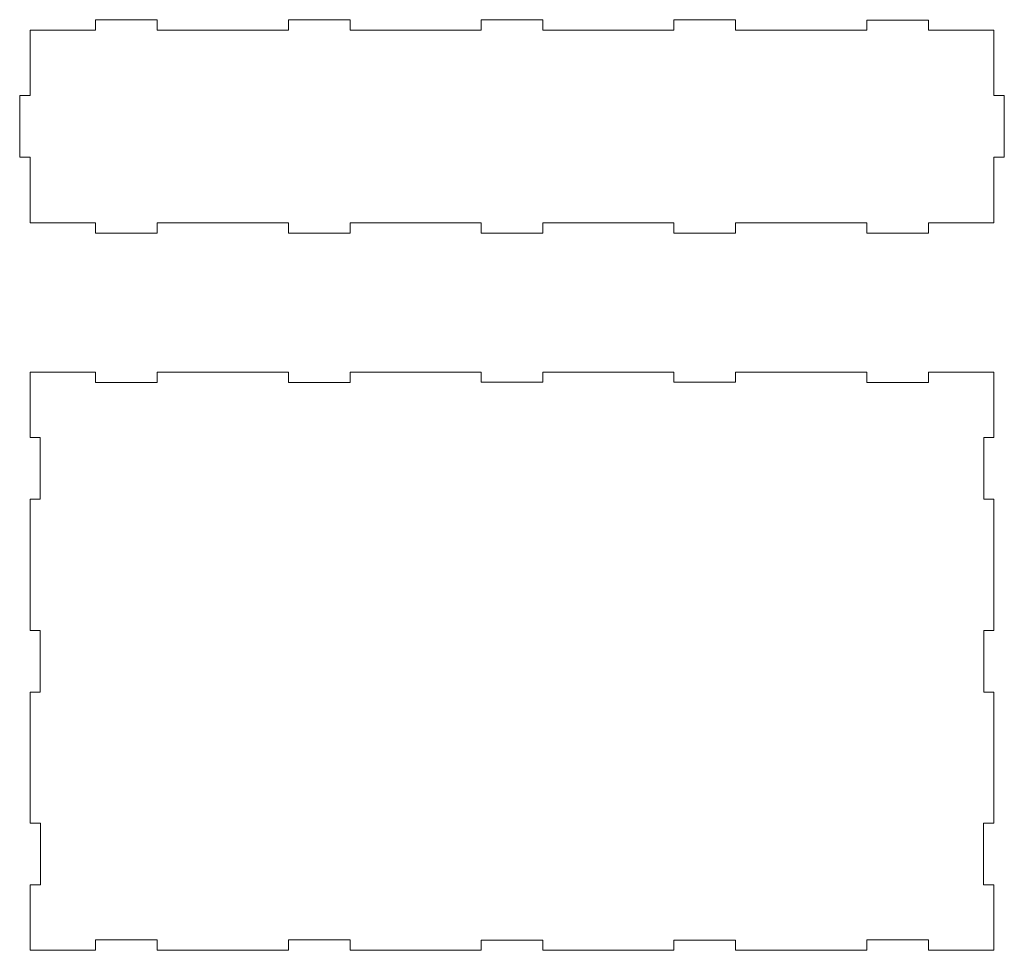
# Model space of a CAD drawing. Header units: millimetres. Extents: x -194 to 181, y 29 to 502.
# Tile 1 of 7: x -133 to 123, y 29 to 271. Entities that reach past the tile are written whole.
import ezdxf

# ---------------------------------------------------------------- set-up
doc = ezdxf.new("R2010")
doc.units = ezdxf.units.MM
doc.header["$MEASUREMENT"] = 0
doc.layers.add('Layer 1', color=7, linetype='Continuous')

msp = doc.modelspace()

# ---------------------------------------------------------------- linework, layer by layer
at = {"layer": 'Layer 1', "color": 250, "lineweight": 18}
for points, knots in [([(-112.9948, 268.1655), (-112.9948, 268.1655), (-112.9948, 270.8655), (-112.9948, 270.8655), (-112.9948, 270.8655), (-112.9948, 270.8655), (-96.9948, 270.8655), (-96.9948, 270.8655), (-96.9948, 270.8655), (-96.9948, 270.8655), (-96.9948, 268.1655), (-96.9948, 268.1655)], [0, 0, 0, 0, 0.25, 0.25, 0.25, 0.25, 0.5, 0.5, 0.5, 0.5, 1, 1, 1, 1]), ([(-62.9921, 268.1655), (-62.9921, 268.1655), (-62.9921, 270.8655), (-62.9921, 270.8655), (-62.9921, 270.8655), (-62.9921, 270.8655), (-46.9921, 270.8655), (-46.9921, 270.8655), (-46.9921, 270.8655), (-46.9921, 270.8655), (-46.9921, 268.1655), (-46.9921, 268.1655)], [0, 0, 0, 0, 0.25, 0.25, 0.25, 0.25, 0.5, 0.5, 0.5, 0.5, 1, 1, 1, 1]), ([(-12.9894, 268.1655), (-12.9894, 268.1655), (-12.9894, 270.7977), (-12.9894, 270.7977), (-12.9894, 270.7977), (-12.9894, 270.7977), (3.0106, 270.7977), (3.0106, 270.7977), (3.0106, 270.7977), (3.0106, 270.7977), (3.0106, 268.1655), (3.0106, 268.1655)], [0, 0, 0, 0, 0.25, 0.25, 0.25, 0.25, 0.5, 0.5, 0.5, 0.5, 1, 1, 1, 1]), ([(37.0133, 268.1655), (37.0133, 268.1655), (37.0133, 270.8308), (37.0133, 270.8308), (37.0133, 270.8308), (37.0133, 270.8308), (53.0133, 270.8308), (53.0133, 270.8308), (53.0133, 270.8308), (53.0133, 270.8308), (53.0133, 268.1655), (53.0133, 268.1655)], [0, 0, 0, 0, 0.25, 0.25, 0.25, 0.25, 0.5, 0.5, 0.5, 0.5, 1, 1, 1, 1]), ([(87.0268, 268.1655), (87.0268, 268.1655), (87.0268, 270.7655), (87.0268, 270.7655), (87.0268, 270.7655), (87.0268, 270.7655), (103.0268, 270.7655), (103.0268, 270.7655), (103.0268, 270.7655), (103.0268, 270.7655), (103.0268, 268.1655), (103.0268, 268.1655)], [0, 0, 0, 0, 0.25, 0.25, 0.25, 0.25, 0.5, 0.5, 0.5, 0.5, 1, 1, 1, 1]), ([(-112.9948, 268.1655), (-112.9948, 268.1655), (-129.9894, 268.1655), (-129.9894, 268.1655), (-129.9894, 268.1655), (-129.9894, 268.1655), (-129.9894, 251.1655), (-129.9894, 251.1655)], [0, 0, 0, 0, 0.33333333, 0.33333333, 0.33333333, 0.33333333, 1, 1, 1, 1]), ([(120.0106, 251.1654), (120.0106, 251.1654), (120.0106, 268.1655), (120.0106, 268.1655), (120.0106, 268.1655), (120.0106, 268.1655), (103.0268, 268.1655), (103.0268, 268.1655)], [0, 0, 0, 0, 0.33333333, 0.33333333, 0.33333333, 0.33333333, 1, 1, 1, 1]), ([(-129.9894, 235.1655), (-129.9894, 235.1655), (-132.6894, 235.1655), (-132.6894, 235.1655), (-132.6894, 235.1655), (-132.6894, 235.1655), (-132.6894, 251.1655), (-132.6894, 251.1655), (-132.6894, 251.1655), (-132.6894, 251.1655), (-129.9894, 251.1655), (-129.9894, 251.1655)], [0, 0, 0, 0, 0.25, 0.25, 0.25, 0.25, 0.5, 0.5, 0.5, 0.5, 1, 1, 1, 1]), ([(120.0106, 251.1654), (120.0106, 251.1654), (122.7106, 251.1654), (122.7106, 251.1654), (122.7106, 251.1654), (122.7106, 251.1654), (122.7106, 235.1654), (122.7106, 235.1654), (122.7106, 235.1654), (122.7106, 235.1654), (120.0106, 235.1654), (120.0106, 235.1654)], [0, 0, 0, 0, 0.25, 0.25, 0.25, 0.25, 0.5, 0.5, 0.5, 0.5, 1, 1, 1, 1]), ([(-129.9894, 235.1655), (-129.9894, 235.1655), (-129.9894, 218.1655), (-129.9894, 218.1655), (-129.9894, 218.1655), (-129.9894, 218.1655), (-112.9948, 218.1655), (-112.9948, 218.1655)], [0, 0, 0, 0, 0.33333333, 0.33333333, 0.33333333, 0.33333333, 1, 1, 1, 1]), ([(103.0268, 218.1655), (103.0268, 218.1655), (120.0106, 218.1655), (120.0106, 218.1655), (120.0106, 218.1655), (120.0106, 218.1655), (120.0106, 235.1654), (120.0106, 235.1654)], [0, 0, 0, 0, 0.33333333, 0.33333333, 0.33333333, 0.33333333, 1, 1, 1, 1]), ([(-96.9948, 218.1655), (-96.9948, 218.1655), (-96.9948, 215.4655), (-96.9948, 215.4655), (-96.9948, 215.4655), (-96.9948, 215.4655), (-112.9948, 215.4655), (-112.9948, 215.4655), (-112.9948, 215.4655), (-112.9948, 215.4655), (-112.9948, 218.1655), (-112.9948, 218.1655)], [0, 0, 0, 0, 0.25, 0.25, 0.25, 0.25, 0.5, 0.5, 0.5, 0.5, 1, 1, 1, 1]), ([(-46.9921, 218.1655), (-46.9921, 218.1655), (-46.9921, 215.4655), (-46.9921, 215.4655), (-46.9921, 215.4655), (-46.9921, 215.4655), (-62.9921, 215.4655), (-62.9921, 215.4655), (-62.9921, 215.4655), (-62.9921, 215.4655), (-62.9921, 218.1655), (-62.9921, 218.1655)], [0, 0, 0, 0, 0.25, 0.25, 0.25, 0.25, 0.5, 0.5, 0.5, 0.5, 1, 1, 1, 1]), ([(3.0106, 218.1655), (3.0106, 218.1655), (3.0106, 215.5308), (3.0106, 215.5308), (3.0106, 215.5308), (3.0106, 215.5308), (-12.9894, 215.5308), (-12.9894, 215.5308), (-12.9894, 215.5308), (-12.9894, 215.5308), (-12.9894, 218.1655), (-12.9894, 218.1655)], [0, 0, 0, 0, 0.25, 0.25, 0.25, 0.25, 0.5, 0.5, 0.5, 0.5, 1, 1, 1, 1]), ([(53.0133, 218.1655), (53.0133, 218.1655), (53.0133, 215.5308), (53.0133, 215.5308), (53.0133, 215.5308), (53.0133, 215.5308), (37.0133, 215.5308), (37.0133, 215.5308), (37.0133, 215.5308), (37.0133, 215.5308), (37.0133, 218.1655), (37.0133, 218.1655)], [0, 0, 0, 0, 0.25, 0.25, 0.25, 0.25, 0.5, 0.5, 0.5, 0.5, 1, 1, 1, 1]), ([(103.0268, 218.1655), (103.0268, 218.1655), (103.0268, 215.4655), (103.0268, 215.4655), (103.0268, 215.4655), (103.0268, 215.4655), (87.0268, 215.4655), (87.0268, 215.4655), (87.0268, 215.4655), (87.0268, 215.4655), (87.0268, 218.1655), (87.0268, 218.1655)], [0, 0, 0, 0, 0.25, 0.25, 0.25, 0.25, 0.5, 0.5, 0.5, 0.5, 1, 1, 1, 1]), ([(-129.984, 162.4597), (-129.984, 162.4597), (-129.984, 179.457), (-129.984, 179.457), (-129.984, 179.457), (-129.984, 179.457), (-112.9894, 179.457), (-112.9894, 179.457)], [0, 0, 0, 0, 0.33333333, 0.33333333, 0.33333333, 0.33333333, 1, 1, 1, 1]), ([(-96.9894, 179.457), (-96.9894, 179.457), (-96.9894, 176.757), (-96.9894, 176.757), (-96.9894, 176.757), (-96.9894, 176.757), (-112.9894, 176.757), (-112.9894, 176.757), (-112.9894, 176.757), (-112.9894, 176.757), (-112.9894, 179.457), (-112.9894, 179.457)], [0, 0, 0, 0, 0.25, 0.25, 0.25, 0.25, 0.5, 0.5, 0.5, 0.5, 1, 1, 1, 1]), ([(-46.9867, 179.457), (-46.9867, 179.457), (-46.9867, 176.757), (-46.9867, 176.757), (-46.9867, 176.757), (-46.9867, 176.757), (-62.9867, 176.757), (-62.9867, 176.757), (-62.9867, 176.757), (-62.9867, 176.757), (-62.9867, 179.457), (-62.9867, 179.457)], [0, 0, 0, 0, 0.25, 0.25, 0.25, 0.25, 0.5, 0.5, 0.5, 0.5, 1, 1, 1, 1]), ([(3.016, 179.457), (3.016, 179.457), (3.016, 176.8223), (3.016, 176.8223), (3.016, 176.8223), (3.016, 176.8223), (-12.984, 176.8223), (-12.984, 176.8223), (-12.984, 176.8223), (-12.984, 176.8223), (-12.984, 179.457), (-12.984, 179.457)], [0, 0, 0, 0, 0.25, 0.25, 0.25, 0.25, 0.5, 0.5, 0.5, 0.5, 1, 1, 1, 1]), ([(53.0187, 179.457), (53.0187, 179.457), (53.0187, 176.8223), (53.0187, 176.8223), (53.0187, 176.8223), (53.0187, 176.8223), (37.0187, 176.8223), (37.0187, 176.8223), (37.0187, 176.8223), (37.0187, 176.8223), (37.0187, 179.457), (37.0187, 179.457)], [0, 0, 0, 0, 0.25, 0.25, 0.25, 0.25, 0.5, 0.5, 0.5, 0.5, 1, 1, 1, 1]), ([(103.0322, 179.457), (103.0322, 179.457), (103.0322, 176.757), (103.0322, 176.757), (103.0322, 176.757), (103.0322, 176.757), (87.0322, 176.757), (87.0322, 176.757), (87.0322, 176.757), (87.0322, 176.757), (87.0322, 179.457), (87.0322, 179.457)], [0, 0, 0, 0, 0.25, 0.25, 0.25, 0.25, 0.5, 0.5, 0.5, 0.5, 1, 1, 1, 1]), ([(103.0268, 179.457), (103.0268, 179.457), (120.016, 179.457), (120.016, 179.457), (120.016, 179.457), (120.016, 179.457), (120.016, 162.4597), (120.016, 162.4597)], [0, 0, 0, 0, 0.33333333, 0.33333333, 0.33333333, 0.33333333, 1, 1, 1, 1]), ([(-129.9961, 162.4597), (-129.9961, 162.4597), (-127.3614, 162.4597), (-127.3614, 162.4597), (-127.3614, 162.4597), (-127.3614, 162.4597), (-127.3614, 146.4597), (-127.3614, 146.4597), (-127.3614, 146.4597), (-127.3614, 146.4597), (-129.9961, 146.4597), (-129.9961, 146.4597)], [0, 0, 0, 0, 0.25, 0.25, 0.25, 0.25, 0.5, 0.5, 0.5, 0.5, 1, 1, 1, 1]), ([(120.016, 162.4597), (120.016, 162.4597), (117.3813, 162.4597), (117.3813, 162.4597), (117.3813, 162.4597), (117.3813, 162.4597), (117.3813, 146.4597), (117.3813, 146.4597), (117.3813, 146.4597), (117.3813, 146.4597), (120.016, 146.4597), (120.016, 146.4597)], [0, 0, 0, 0, 0.25, 0.25, 0.25, 0.25, 0.5, 0.5, 0.5, 0.5, 1, 1, 1, 1]), ([(-129.9961, 112.457), (-129.9961, 112.457), (-127.3614, 112.457), (-127.3614, 112.457), (-127.3614, 112.457), (-127.3614, 112.457), (-127.3614, 96.457), (-127.3614, 96.457), (-127.3614, 96.457), (-127.3614, 96.457), (-129.9961, 96.457), (-129.9961, 96.457)], [0, 0, 0, 0, 0.25, 0.25, 0.25, 0.25, 0.5, 0.5, 0.5, 0.5, 1, 1, 1, 1]), ([(120.016, 112.457), (120.016, 112.457), (117.3813, 112.457), (117.3813, 112.457), (117.3813, 112.457), (117.3813, 112.457), (117.3813, 96.457), (117.3813, 96.457), (117.3813, 96.457), (117.3813, 96.457), (120.016, 96.457), (120.016, 96.457)], [0, 0, 0, 0, 0.25, 0.25, 0.25, 0.25, 0.5, 0.5, 0.5, 0.5, 1, 1, 1, 1]), ([(-129.9961, 62.4543), (-129.9961, 62.4543), (-127.2961, 62.4543), (-127.2961, 62.4543), (-127.2961, 62.4543), (-127.2961, 62.4543), (-127.2961, 46.4543), (-127.2961, 46.4543), (-127.2961, 46.4543), (-127.2961, 46.4543), (-129.9961, 46.4543), (-129.9961, 46.4543)], [0, 0, 0, 0, 0.25, 0.25, 0.25, 0.25, 0.5, 0.5, 0.5, 0.5, 1, 1, 1, 1]), ([(120.016, 62.4543), (120.016, 62.4543), (117.316, 62.4543), (117.316, 62.4543), (117.316, 62.4543), (117.316, 62.4543), (117.316, 46.4543), (117.316, 46.4543), (117.316, 46.4543), (117.316, 46.4543), (120.016, 46.4543), (120.016, 46.4543)], [0, 0, 0, 0, 0.25, 0.25, 0.25, 0.25, 0.5, 0.5, 0.5, 0.5, 1, 1, 1, 1]), ([(-112.9948, 29.457), (-112.9948, 29.457), (-129.984, 29.457), (-129.984, 29.457), (-129.984, 29.457), (-129.984, 29.457), (-129.984, 46.4543), (-129.984, 46.4543)], [0, 0, 0, 0, 0.33333333, 0.33333333, 0.33333333, 0.33333333, 1, 1, 1, 1]), ([(120.016, 46.4543), (120.016, 46.4543), (120.016, 29.457), (120.016, 29.457), (120.016, 29.457), (120.016, 29.457), (103.0268, 29.457), (103.0268, 29.457)], [0, 0, 0, 0, 0.33333333, 0.33333333, 0.33333333, 0.33333333, 1, 1, 1, 1]), ([(-96.9948, 29.457), (-96.9948, 29.457), (-96.9948, 32.157), (-96.9948, 32.157), (-96.9948, 32.157), (-96.9948, 32.157), (-112.9948, 32.157), (-112.9948, 32.157), (-112.9948, 32.157), (-112.9948, 32.157), (-112.9948, 29.457), (-112.9948, 29.457)], [0, 0, 0, 0, 0.25, 0.25, 0.25, 0.25, 0.5, 0.5, 0.5, 0.5, 1, 1, 1, 1]), ([(-46.9921, 29.457), (-46.9921, 29.457), (-46.9921, 32.157), (-46.9921, 32.157), (-46.9921, 32.157), (-46.9921, 32.157), (-62.9921, 32.157), (-62.9921, 32.157), (-62.9921, 32.157), (-62.9921, 32.157), (-62.9921, 29.457), (-62.9921, 29.457)], [0, 0, 0, 0, 0.25, 0.25, 0.25, 0.25, 0.5, 0.5, 0.5, 0.5, 1, 1, 1, 1]), ([(3.0106, 29.457), (3.0106, 29.457), (3.0106, 32.0917), (3.0106, 32.0917), (3.0106, 32.0917), (3.0106, 32.0917), (-12.9894, 32.0917), (-12.9894, 32.0917), (-12.9894, 32.0917), (-12.9894, 32.0917), (-12.9894, 29.457), (-12.9894, 29.457)], [0, 0, 0, 0, 0.25, 0.25, 0.25, 0.25, 0.5, 0.5, 0.5, 0.5, 1, 1, 1, 1]), ([(53.0133, 29.457), (53.0133, 29.457), (53.0133, 32.0917), (53.0133, 32.0917), (53.0133, 32.0917), (53.0133, 32.0917), (37.0133, 32.0917), (37.0133, 32.0917), (37.0133, 32.0917), (37.0133, 32.0917), (37.0133, 29.457), (37.0133, 29.457)], [0, 0, 0, 0, 0.25, 0.25, 0.25, 0.25, 0.5, 0.5, 0.5, 0.5, 1, 1, 1, 1]), ([(103.0268, 29.457), (103.0268, 29.457), (103.0268, 32.157), (103.0268, 32.157), (103.0268, 32.157), (103.0268, 32.157), (87.0268, 32.157), (87.0268, 32.157), (87.0268, 32.157), (87.0268, 32.157), (87.0268, 29.457), (87.0268, 29.457)], [0, 0, 0, 0, 0.25, 0.25, 0.25, 0.25, 0.5, 0.5, 0.5, 0.5, 1, 1, 1, 1])]:
    msp.add_open_spline(points, degree=3, knots=knots, dxfattribs=at)
for points in [[(-62.9921, 268.1655), (-62.9921, 268.1655), (-96.9948, 268.1655), (-96.9948, 268.1655)], [(-12.9894, 268.1655), (-12.9894, 268.1655), (-46.9921, 268.1655), (-46.9921, 268.1655)], [(37.0133, 268.1655), (37.0133, 268.1655), (3.0106, 268.1655), (3.0106, 268.1655)], [(87.0268, 268.1655), (87.0268, 268.1655), (53.0133, 268.1655), (53.0133, 268.1655)], [(-96.9948, 218.1655), (-96.9948, 218.1655), (-62.9921, 218.1655), (-62.9921, 218.1655)], [(-46.9921, 218.1655), (-46.9921, 218.1655), (-12.9894, 218.1655), (-12.9894, 218.1655)], [(3.0106, 218.1655), (3.0106, 218.1655), (37.0133, 218.1655), (37.0133, 218.1655)], [(53.0133, 218.1655), (53.0133, 218.1655), (87.0268, 218.1655), (87.0268, 218.1655)], [(-96.9894, 179.457), (-96.9894, 179.457), (-62.9867, 179.457), (-62.9867, 179.457)], [(-46.9867, 179.457), (-46.9867, 179.457), (-12.984, 179.457), (-12.984, 179.457)], [(3.016, 179.457), (3.016, 179.457), (37.0187, 179.457), (37.0187, 179.457)], [(53.0187, 179.457), (53.0187, 179.457), (87.0322, 179.457), (87.0322, 179.457)], [(-129.984, 112.457), (-129.984, 112.457), (-129.984, 146.4597), (-129.984, 146.4597)], [(120.016, 146.4597), (120.016, 146.4597), (120.016, 112.457), (120.016, 112.457)], [(-129.984, 62.4543), (-129.984, 62.4543), (-129.984, 96.457), (-129.984, 96.457)], [(120.016, 96.457), (120.016, 96.457), (120.016, 62.4543), (120.016, 62.4543)], [(-62.9921, 29.457), (-62.9921, 29.457), (-96.9948, 29.457), (-96.9948, 29.457)], [(-12.9894, 29.457), (-12.9894, 29.457), (-46.9921, 29.457), (-46.9921, 29.457)], [(37.0133, 29.457), (37.0133, 29.457), (3.0106, 29.457), (3.0106, 29.457)], [(87.0268, 29.457), (87.0268, 29.457), (53.0133, 29.457), (53.0133, 29.457)]]:
    msp.add_open_spline(points, degree=3, dxfattribs=at)

doc.saveas('drawing.dxf')
